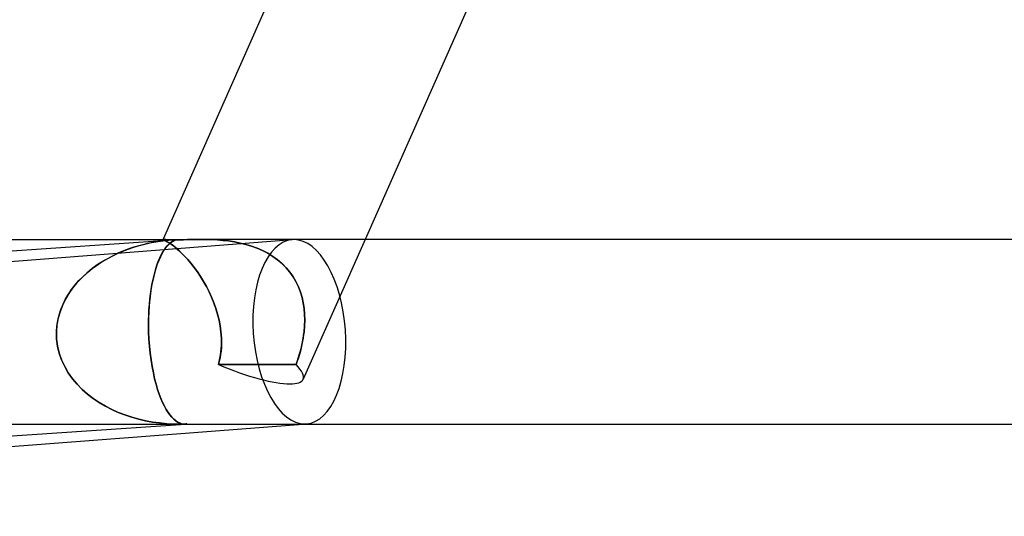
# Model space of a CAD drawing. Header units: millimetres. Extents: x -247 to 247, y -2 to 180.
# Tile 2 of 58: x -210 to -188, y -2 to 9. Entities that reach past the tile are written whole.
import ezdxf

# ---------------------------------------------------------------- set-up
doc = ezdxf.new("R2010")
doc.units = ezdxf.units.MM
doc.layers.add('HIDDEN', color=7, linetype='Continuous')
doc.layers.add('THICK', color=7, linetype='Continuous')

msp = doc.modelspace()

# ---------------------------------------------------------------- linework, layer by layer
at = {"layer": 'HIDDEN'}
for p, q in [((-229.655, 1.999), (-203.732, 3.994)), ((-207.205, 3.816), (-207.066, 3.859)), ((-207.025, 3.87), (-207.19, 3.821)), ((-207.066, 3.859), (-206.924, 3.897)), ((-206.857, 3.912), (-207.025, 3.87)), ((-206.924, 3.897), (-206.78, 3.929)), ((-206.685, 3.946), (-206.857, 3.912)), ((-206.78, 3.929), (-206.633, 3.955)), ((-206.511, 3.972), (-206.685, 3.946)), ((-206.633, 3.955), (-206.484, 3.975)), ((-206.529, 4), (-206.53, 4)), ((-206.53, 4), (-206.53, 3.999)), ((-206.53, 3.999), (-206.53, 4)), ((-206.53, 4), (-206.529, 4)), ((-206.53, 3.999), (-206.53, 3.998)), ((-206.53, 3.998), (-206.53, 3.999)), ((-206.53, 3.998), (-206.528, 3.998)), ((-206.528, 3.998), (-206.53, 3.998)), ((-206.528, 4), (-206.529, 4)), ((-206.529, 4), (-206.528, 4)), ((-206.528, 4), (-206.517, 3.999)), ((-206.528, 3.998), (-206.526, 3.996)), ((-206.526, 3.996), (-206.528, 3.998)), ((-206.526, 3.996), (-206.514, 3.99)), ((-206.514, 3.99), (-206.526, 3.996)), ((-206.517, 3.999), (-206.498, 3.997)), ((-206.514, 3.99), (-206.495, 3.981)), ((-206.496, 3.981), (-206.514, 3.99)), ((-206.334, 3.99), (-206.511, 3.972)), ((-206.498, 3.997), (-206.471, 3.995)), ((-206.47, 3.967), (-206.496, 3.981)), ((-206.495, 3.981), (-206.47, 3.967)), ((-206.484, 3.975), (-206.334, 3.99)), ((-206.474, 3.816), (-206.438, 3.859)), ((-206.471, 3.995), (-206.434, 3.993)), ((-206.47, 3.967), (-206.437, 3.948)), ((-206.438, 3.948), (-206.47, 3.967)), ((-206.399, 3.924), (-206.438, 3.948)), ((-206.438, 3.859), (-206.402, 3.897)), ((-206.437, 3.948), (-206.399, 3.924)), ((-206.434, 3.993), (-206.389, 3.991)), ((-206.402, 3.897), (-206.364, 3.929)), ((-206.399, 3.924), (-206.355, 3.894)), ((-206.355, 3.894), (-206.399, 3.924)), ((-206.389, 3.991), (-206.334, 3.99)), ((-206.364, 3.929), (-206.326, 3.955)), ((-206.355, 3.894), (-206.305, 3.857)), ((-206.305, 3.857), (-206.355, 3.894)), ((-206.334, 3.99), (-206.335, 3.99)), ((-206.335, 3.99), (-206.335, 3.99)), ((-206.335, 3.99), (-206.335, 3.99)), ((-206.335, 3.99), (-206.335, 3.99)), ((-206.335, 3.99), (-206.335, 3.99)), ((-206.334, 3.99), (-206.334, 3.99)), ((-206.326, 3.955), (-206.287, 3.975)), ((-206.305, 3.857), (-206.25, 3.813)), ((-206.25, 3.814), (-206.305, 3.857)), ((-206.287, 3.975), (-206.247, 3.99)), ((-206.247, 3.99), (-206.172, 3.991)), ((-206.172, 3.991), (-206.09, 3.993)), ((-206.09, 3.993), (-206.001, 3.995)), ((-206.001, 3.995), (-205.905, 3.997)), ((-205.905, 3.997), (-205.803, 3.999)), ((-205.803, 3.999), (-205.696, 4)), ((-205.696, 4), (-205.585, 3.999)), ((-205.585, 3.999), (-205.696, 4)), ((-205.585, 3.999), (-205.47, 3.996)), ((-205.47, 3.996), (-205.585, 3.999)), ((-205.47, 3.996), (-205.352, 3.989)), ((-205.352, 3.989), (-205.47, 3.996)), ((-205.352, 3.989), (-205.231, 3.979)), ((-205.232, 3.979), (-205.352, 3.989)), ((-205.109, 3.965), (-205.232, 3.979)), ((-205.231, 3.979), (-205.109, 3.965)), ((-205.109, 3.965), (-204.985, 3.946)), ((-204.986, 3.946), (-205.109, 3.965)), ((-204.861, 3.921), (-204.986, 3.946)), ((-204.985, 3.946), (-204.861, 3.921)), ((-204.861, 3.921), (-204.738, 3.89)), ((-204.737, 3.89), (-204.861, 3.921)), ((-204.738, 3.89), (-204.615, 3.853)), ((-204.615, 3.853), (-204.737, 3.89)), ((-204.615, 3.853), (-204.493, 3.808)), ((-204.495, 3.809), (-204.615, 3.853)), ((-202.155, 4), (-203.497, 0.971)), ((-207.655, 3.625), (-207.799, 3.546)), ((-207.725, 3.588), (-207.601, 3.653)), ((-207.505, 3.698), (-207.655, 3.625)), ((-207.601, 3.653), (-207.472, 3.713)), ((-207.35, 3.763), (-207.505, 3.698)), ((-207.472, 3.713), (-207.34, 3.767)), ((-207.19, 3.821), (-207.35, 3.763)), ((-207.34, 3.767), (-207.205, 3.816)), ((-206.604, 3.588), (-206.574, 3.653)), ((-206.574, 3.653), (-206.542, 3.713)), ((-206.542, 3.713), (-206.508, 3.767)), ((-206.508, 3.767), (-206.474, 3.816)), ((-206.191, 3.763), (-206.25, 3.814)), ((-206.25, 3.813), (-206.191, 3.762)), ((-206.128, 3.704), (-206.191, 3.763)), ((-206.191, 3.762), (-206.128, 3.704)), ((-206.128, 3.704), (-206.062, 3.637)), ((-206.062, 3.637), (-206.128, 3.704)), ((-206.062, 3.637), (-205.994, 3.563)), ((-205.994, 3.563), (-206.062, 3.637)), ((-204.377, 3.757), (-204.495, 3.809)), ((-204.493, 3.808), (-204.376, 3.757)), ((-204.262, 3.698), (-204.377, 3.757)), ((-204.376, 3.757), (-204.262, 3.698)), ((-204.262, 3.698), (-204.154, 3.631)), ((-204.153, 3.631), (-204.262, 3.698)), ((-204.154, 3.631), (-204.05, 3.556)), ((-204.051, 3.557), (-204.153, 3.631)), ((-208.064, 3.366), (-207.957, 3.445)), ((-207.934, 3.46), (-208.062, 3.369)), ((-207.957, 3.445), (-207.844, 3.519)), ((-207.799, 3.546), (-207.934, 3.46)), ((-207.844, 3.519), (-207.725, 3.588)), ((-206.686, 3.366), (-206.661, 3.445)), ((-206.661, 3.445), (-206.633, 3.519)), ((-206.633, 3.519), (-206.604, 3.588)), ((-205.994, 3.563), (-205.924, 3.481)), ((-205.925, 3.482), (-205.994, 3.563)), ((-205.855, 3.393), (-205.925, 3.482)), ((-205.924, 3.481), (-205.855, 3.392)), ((-203.955, 3.475), (-204.051, 3.557)), ((-204.05, 3.556), (-203.954, 3.474)), ((-203.866, 3.386), (-203.955, 3.475)), ((-203.954, 3.474), (-203.866, 3.386)), ((-208.35, 3.108), (-208.261, 3.198)), ((-208.181, 3.271), (-208.291, 3.169)), ((-208.261, 3.198), (-208.166, 3.284)), ((-208.062, 3.369), (-208.181, 3.271)), ((-208.166, 3.284), (-208.064, 3.366)), ((-206.753, 3.108), (-206.732, 3.198)), ((-206.732, 3.198), (-206.71, 3.284)), ((-206.71, 3.284), (-206.686, 3.366)), ((-205.786, 3.297), (-205.855, 3.393)), ((-205.855, 3.392), (-205.786, 3.298)), ((-205.786, 3.298), (-205.719, 3.197)), ((-205.719, 3.196), (-205.786, 3.297)), ((-203.866, 3.386), (-203.786, 3.292)), ((-203.786, 3.291), (-203.866, 3.386)), ((-203.786, 3.292), (-203.715, 3.191)), ((-203.715, 3.19), (-203.786, 3.291)), ((-208.508, 2.917), (-208.432, 3.015)), ((-208.393, 3.061), (-208.486, 2.947)), ((-208.432, 3.015), (-208.35, 3.108)), ((-208.291, 3.169), (-208.393, 3.061)), ((-206.788, 2.917), (-206.771, 3.015)), ((-206.771, 3.015), (-206.753, 3.108)), ((-205.719, 3.197), (-205.654, 3.09)), ((-205.654, 3.091), (-205.719, 3.196)), ((-205.592, 2.98), (-205.654, 3.091)), ((-205.654, 3.09), (-205.591, 2.979)), ((-203.715, 3.191), (-203.653, 3.085)), ((-203.653, 3.085), (-203.715, 3.19)), ((-203.653, 3.085), (-203.6, 2.974)), ((-203.6, 2.975), (-203.653, 3.085)), ((-208.57, 2.828), (-208.644, 2.702)), ((-208.64, 2.709), (-208.577, 2.816)), ((-208.577, 2.816), (-208.508, 2.917)), ((-208.486, 2.947), (-208.57, 2.828)), ((-206.815, 2.709), (-206.802, 2.816)), ((-206.802, 2.816), (-206.788, 2.917)), ((-205.533, 2.865), (-205.592, 2.98)), ((-205.591, 2.979), (-205.533, 2.865)), ((-205.533, 2.865), (-205.479, 2.748)), ((-205.479, 2.747), (-205.533, 2.865)), ((-203.556, 2.86), (-203.6, 2.975)), ((-203.6, 2.974), (-203.556, 2.86)), ((-203.556, 2.86), (-203.52, 2.743)), ((-203.52, 2.743), (-203.556, 2.86)), ((-208.708, 2.57), (-208.76, 2.433)), ((-208.742, 2.485), (-208.695, 2.599)), ((-208.644, 2.702), (-208.708, 2.57)), ((-208.695, 2.599), (-208.64, 2.709)), ((-206.834, 2.485), (-206.825, 2.599)), ((-206.825, 2.599), (-206.815, 2.709)), ((-205.479, 2.748), (-205.431, 2.627)), ((-205.43, 2.627), (-205.479, 2.747)), ((-205.431, 2.627), (-205.387, 2.505)), ((-205.387, 2.504), (-205.43, 2.627)), ((-203.52, 2.743), (-203.494, 2.624)), ((-203.494, 2.623), (-203.52, 2.743)), ((-203.494, 2.624), (-203.475, 2.502)), ((-203.475, 2.501), (-203.494, 2.623)), ((-208.81, 2.246), (-208.781, 2.366)), ((-208.76, 2.433), (-208.8, 2.291)), ((-208.781, 2.366), (-208.742, 2.485)), ((-206.842, 2.246), (-206.839, 2.366)), ((-206.839, 2.366), (-206.834, 2.485)), ((-205.387, 2.505), (-205.349, 2.38)), ((-205.349, 2.38), (-205.387, 2.504)), ((-205.349, 2.38), (-205.317, 2.254)), ((-205.317, 2.254), (-205.349, 2.38)), ((-203.475, 2.502), (-203.465, 2.378)), ((-203.465, 2.378), (-203.475, 2.501)), ((-203.465, 2.378), (-203.462, 2.253)), ((-203.462, 2.253), (-203.465, 2.378)), ((-208.826, 2.146), (-208.837, 2)), ((-208.828, 2.124), (-208.81, 2.246)), ((-208.8, 2.291), (-208.826, 2.146)), ((-206.843, 2.124), (-206.842, 2.246)), ((-205.317, 2.254), (-205.293, 2.127)), ((-205.293, 2.127), (-205.317, 2.254)), ((-203.462, 2.253), (-203.466, 2.127)), ((-203.466, 2.127), (-203.462, 2.253)), ((-208.837, 2), (-208.828, 2.124)), ((-208.837, 2), (-208.833, 1.843)), ((-208.833, 1.844), (-208.837, 2)), ((-206.841, 2), (-206.843, 2.124)), ((-206.834, 1.844), (-206.841, 2)), ((-205.293, 2.127), (-205.275, 2)), ((-205.275, 2), (-205.293, 2.127)), ((-205.275, 2), (-205.269, 1.931)), ((-205.268, 1.928), (-205.275, 2)), ((-205.269, 1.931), (-205.264, 1.862)), ((-205.264, 1.856), (-205.268, 1.928)), ((-203.497, 1.856), (-203.486, 1.928)), ((-203.486, 1.931), (-203.496, 1.862)), ((-203.477, 2), (-203.486, 1.931)), ((-203.486, 1.928), (-203.477, 2)), ((-203.466, 2.127), (-203.477, 2)), ((-203.477, 2), (-203.466, 2.127)), ((-208.813, 1.688), (-208.833, 1.844)), ((-208.833, 1.843), (-208.813, 1.688)), ((-206.823, 1.688), (-206.834, 1.844)), ((-205.268, 1.64), (-205.264, 1.712)), ((-205.263, 1.724), (-205.267, 1.654)), ((-205.264, 1.862), (-205.263, 1.793)), ((-205.263, 1.784), (-205.264, 1.856)), ((-205.264, 1.712), (-205.263, 1.784)), ((-205.263, 1.793), (-205.263, 1.724)), ((-203.542, 1.64), (-203.525, 1.712)), ((-203.522, 1.724), (-203.538, 1.654)), ((-203.525, 1.712), (-203.51, 1.784)), ((-203.509, 1.793), (-203.522, 1.724)), ((-203.51, 1.784), (-203.497, 1.856)), ((-203.496, 1.862), (-203.509, 1.793)), ((-208.813, 1.688), (-208.777, 1.536)), ((-208.777, 1.536), (-208.813, 1.688)), ((-208.777, 1.536), (-208.725, 1.389)), ((-208.725, 1.389), (-208.777, 1.536)), ((-206.807, 1.536), (-206.823, 1.688)), ((-206.788, 1.389), (-206.807, 1.536)), ((-205.297, 1.427), (-205.284, 1.497)), ((-205.282, 1.511), (-205.295, 1.437)), ((-205.284, 1.497), (-205.275, 1.568)), ((-205.273, 1.583), (-205.282, 1.511)), ((-205.275, 1.568), (-205.268, 1.64)), ((-205.267, 1.654), (-205.273, 1.583)), ((-203.602, 1.427), (-203.58, 1.497)), ((-203.576, 1.511), (-203.599, 1.437)), ((-203.58, 1.497), (-203.56, 1.568)), ((-203.556, 1.583), (-203.576, 1.511)), ((-203.56, 1.568), (-203.542, 1.64)), ((-203.538, 1.654), (-203.556, 1.583)), ((-208.725, 1.389), (-208.659, 1.247)), ((-208.659, 1.247), (-208.725, 1.389)), ((-206.765, 1.247), (-206.788, 1.389)), ((-205.311, 1.363), (-205.331, 1.288)), ((-205.331, 1.288), (-205.312, 1.357)), ((-205.331, 1.288), (-205.052, 1.289)), ((-205.052, 1.289), (-205.331, 1.288)), ((-205.312, 1.357), (-205.297, 1.427)), ((-205.295, 1.437), (-205.311, 1.363)), ((-205.052, 1.289), (-204.773, 1.29)), ((-204.773, 1.29), (-205.052, 1.289)), ((-204.773, 1.29), (-204.495, 1.29)), ((-204.495, 1.29), (-204.773, 1.29)), ((-204.495, 1.29), (-204.216, 1.29)), ((-204.216, 1.29), (-204.495, 1.29)), ((-204.216, 1.29), (-203.934, 1.289)), ((-203.934, 1.289), (-204.216, 1.29)), ((-203.934, 1.289), (-203.65, 1.288)), ((-203.65, 1.288), (-203.934, 1.289)), ((-203.623, 1.363), (-203.65, 1.288)), ((-203.65, 1.288), (-203.625, 1.357)), ((-203.625, 1.357), (-203.602, 1.427)), ((-203.599, 1.437), (-203.623, 1.363)), ((-208.659, 1.247), (-208.58, 1.111)), ((-208.58, 1.111), (-208.659, 1.247)), ((-208.58, 1.111), (-208.49, 0.984)), ((-208.49, 0.984), (-208.58, 1.111)), ((-206.739, 1.111), (-206.765, 1.247)), ((-206.711, 0.984), (-206.739, 1.111)), ((-208.49, 0.984), (-208.39, 0.865)), ((-208.39, 0.865), (-208.49, 0.984)), ((-208.39, 0.865), (-208.28, 0.753)), ((-208.28, 0.753), (-208.39, 0.865)), ((-206.68, 0.865), (-206.711, 0.984)), ((-206.646, 0.753), (-206.68, 0.865)), ((-208.28, 0.753), (-208.164, 0.65)), ((-208.164, 0.65), (-208.28, 0.753)), ((-208.164, 0.65), (-208.04, 0.555)), ((-208.04, 0.555), (-208.164, 0.65)), ((-206.612, 0.65), (-206.646, 0.753)), ((-206.575, 0.555), (-206.612, 0.65)), ((-208.04, 0.555), (-207.911, 0.468)), ((-207.911, 0.468), (-208.04, 0.555)), ((-207.911, 0.468), (-207.777, 0.389)), ((-207.777, 0.389), (-207.911, 0.468)), ((-206.538, 0.468), (-206.575, 0.555)), ((-206.499, 0.389), (-206.538, 0.468)), ((-207.777, 0.389), (-207.639, 0.318)), ((-207.639, 0.318), (-207.777, 0.389)), ((-207.639, 0.318), (-207.498, 0.255)), ((-207.498, 0.255), (-207.639, 0.318)), ((-207.498, 0.255), (-207.353, 0.199)), ((-207.353, 0.199), (-207.498, 0.255)), ((-206.46, 0.318), (-206.499, 0.389)), ((-206.419, 0.255), (-206.46, 0.318)), ((-206.379, 0.199), (-206.419, 0.255)), ((-234.559, 0), (-206.173, 0)), ((-207.353, 0.199), (-207.206, 0.151)), ((-207.206, 0.151), (-207.353, 0.199)), ((-207.206, 0.151), (-207.057, 0.109)), ((-207.057, 0.109), (-207.206, 0.151)), ((-207.057, 0.109), (-206.907, 0.074)), ((-206.907, 0.074), (-207.057, 0.109)), ((-206.907, 0.074), (-206.756, 0.046)), ((-206.756, 0.046), (-206.907, 0.074)), ((-206.756, 0.046), (-206.603, 0.025)), ((-206.603, 0.025), (-206.756, 0.046)), ((-206.603, 0.025), (-206.45, 0.01)), ((-206.45, 0.01), (-206.603, 0.025)), ((-206.45, 0.01), (-206.296, 0.002)), ((-206.296, 0.002), (-206.45, 0.01)), ((-206.338, 0.151), (-206.379, 0.199)), ((-206.296, 0.109), (-206.338, 0.151)), ((-206.255, 0.074), (-206.296, 0.109)), ((-206.296, 0.002), (-206.142, 0)), ((-206.142, 0), (-206.296, 0.002)), ((-206.213, 0.046), (-206.255, 0.074)), ((-206.172, 0.025), (-206.213, 0.046)), ((-206.13, 0.01), (-206.172, 0.025)), ((-206.142, 0), (-206.12, 0)), ((-206.12, 0), (-206.142, 0)), ((-206.088, 0.002), (-206.13, 0.01)), ((-206.12, 0), (-206.099, 0.001)), ((-206.099, 0.001), (-206.12, 0)), ((-206.099, 0.001), (-206.077, 0.001)), ((-206.077, 0.001), (-206.099, 0.001)), ((-206.047, 0), (-206.088, 0.002)), ((-206.077, 0.001), (-206.056, 0.002)), ((-206.056, 0.002), (-206.077, 0.001)), ((-206.056, 0.002), (-206.034, 0.003)), ((-206.034, 0.003), (-206.056, 0.002)), ((-206.047, 0), (-206.044, 0)), ((-206.044, 0), (-206.047, 0)), ((-206.046, 0), (-206.037, 0.001)), ((-206.044, 0), (-206.042, 0)), ((-206.042, 0), (-206.044, 0)), ((-206.042, 0), (-206.039, 0)), ((-206.039, 0), (-206.042, 0)), ((-206.039, 0), (-206.037, 0.001)), ((-206.037, 0.001), (-206.039, 0)), ((-206.037, 0.001), (-206.034, 0.001)), ((-206.034, 0.001), (-206.037, 0.001)), ((-206.034, 0.003), (-206.012, 0.003)), ((-206.012, 0.003), (-206.034, 0.003)), ((-206.034, 0.001), (-206.032, 0.001)), ((-206.032, 0.001), (-206.034, 0.001)), ((-206.032, 0.001), (-206.028, 0.001)), ((-206.028, 0.001), (-206.032, 0.001)), ((-206.028, 0.001), (-206.025, 0.002)), ((-206.025, 0.002), (-206.028, 0.001)), ((-206.025, 0.002), (-206.022, 0.002)), ((-206.022, 0.002), (-206.025, 0.002)), ((-206.022, 0.002), (-206.019, 0.002)), ((-206.019, 0.002), (-206.022, 0.002)), ((-206.019, 0.002), (-206.016, 0.003)), ((-206.016, 0.003), (-206.019, 0.002)), ((-206.016, 0.003), (-206.012, 0.003)), ((-206.012, 0.003), (-206.016, 0.003)), ((-203.501, 0), (-203.425, 0.006))]:
    msp.add_line(p, q, dxfattribs=at)
for centre, major_axis, ratio, start_param, end_param in [((-205.201, 2.062), (-1.307, 1.867), 0.3713, -0.220464, -0.21087), ((-205.201, 2.062), (-1.307, 1.867), 0.3713, -0.220464, -0.21087), ((-205.201, 2.062), (-1.307, 1.867), 0.3713, -0.254353, -0.220464), ((-205.201, 2.062), (-1.307, 1.867), 0.3713, -0.297837, -0.254353), ((-203.578, 2), (0.154, -1.994), 0.498893, 3.141593, 6.244799), ((-203.578, 2), (0.154, -1.994), 0.498893, 3.103207, 3.141593), ((-203.578, 2), (0.154, -1.994), 0.498893, 0, 3.103207), ((-205.325, 1.781), (-1.829, 0.81), 0.227645, 1.668194, 2.666776), ((-205.325, 1.781), (-1.829, 0.81), 0.227645, -3.141593, -2.617827), ((-205.325, 1.781), (-1.829, 0.81), 0.227645, -3.141593, -2.617827), ((-205.325, 1.781), (-1.829, 0.81), 0.227645, 2.666776, 3.141593), ((-203.578, 2), (0.154, -1.994), 0.498893, -0.038386, 0)]:
    msp.add_ellipse(centre, major_axis=major_axis, ratio=ratio, start_param=start_param, end_param=end_param, dxfattribs=at)
at = {"layer": 'THICK'}
for p, q in [((-203.528, 10.779), (-206.529, 4.002)), ((-199.941, 9), (-202.155, 4)), ((-238, 4), (-206.528, 4)), ((-235.627, 2), (-206.325, 3.99)), ((-206.517, 3.999), (-206.528, 4)), ((-206.498, 3.997), (-206.517, 3.999)), ((-206.471, 3.995), (-206.498, 3.997)), ((-206.435, 3.993), (-206.471, 3.995)), ((-206.428, 3.87), (-206.47, 3.821)), ((-206.39, 3.991), (-206.435, 3.993)), ((-206.385, 3.912), (-206.428, 3.87)), ((-206.335, 3.99), (-206.39, 3.991)), ((-206.34, 3.946), (-206.385, 3.912)), ((-206.294, 3.972), (-206.34, 3.946)), ((-206.247, 3.99), (-206.294, 3.972)), ((-206.173, 3.991), (-206.247, 3.99)), ((-206.09, 3.993), (-206.173, 3.991)), ((-206.001, 3.995), (-206.09, 3.993)), ((-205.905, 3.997), (-206.001, 3.995)), ((-205.803, 3.999), (-205.905, 3.997)), ((-205.696, 4), (-205.803, 3.999)), ((-0.829, 4), (-205.698, 4)), ((-206.587, 3.625), (-206.622, 3.546)), ((-206.55, 3.698), (-206.587, 3.625)), ((-206.511, 3.763), (-206.55, 3.698)), ((-206.47, 3.821), (-206.511, 3.763)), ((-206.655, 3.46), (-206.686, 3.369)), ((-206.622, 3.546), (-206.655, 3.46)), ((-206.714, 3.271), (-206.739, 3.169)), ((-206.686, 3.369), (-206.714, 3.271)), ((-206.762, 3.061), (-206.783, 2.947)), ((-206.739, 3.169), (-206.762, 3.061)), ((-206.801, 2.828), (-206.816, 2.702)), ((-206.783, 2.947), (-206.801, 2.828)), ((-206.828, 2.57), (-206.836, 2.433)), ((-206.816, 2.702), (-206.828, 2.57)), ((-206.836, 2.433), (-206.842, 2.291)), ((-206.842, 2.291), (-206.843, 2.146)), ((-206.843, 2.146), (-206.841, 2)), ((-206.841, 2), (-206.834, 1.843)), ((-206.834, 1.843), (-206.823, 1.688)), ((-206.823, 1.688), (-206.807, 1.536)), ((-206.807, 1.536), (-206.788, 1.389)), ((-206.788, 1.389), (-206.765, 1.247)), ((-206.765, 1.247), (-206.739, 1.111)), ((-206.739, 1.111), (-206.711, 0.984)), ((-206.711, 0.984), (-206.68, 0.865)), ((-206.68, 0.865), (-206.646, 0.753)), ((-206.646, 0.753), (-206.612, 0.65)), ((-206.612, 0.65), (-206.575, 0.555)), ((-206.575, 0.555), (-206.538, 0.468)), ((-206.538, 0.468), (-206.499, 0.389)), ((-206.499, 0.389), (-206.46, 0.318)), ((-206.46, 0.318), (-206.419, 0.255)), ((-206.419, 0.255), (-206.379, 0.199)), ((-206.379, 0.199), (-206.338, 0.151)), ((-206.338, 0.151), (-206.296, 0.109)), ((-206.296, 0.109), (-206.255, 0.074)), ((-206.255, 0.074), (-206.213, 0.046)), ((-206.213, 0.046), (-206.172, 0.025)), ((-206.172, 0.025), (-206.13, 0.01)), ((-206.13, 0.01), (-206.088, 0.002)), ((-206.088, 0.002), (-206.047, 0)), ((-206.055, 0), (-14, 0)), ((-235.423, -1.995), (-206.046, 0)), ((-229.405, -1.994), (-203.501, 0))]:
    msp.add_line(p, q, dxfattribs=at)
for start_param, end_param in [(-0.254353, -0.220464), (-0.297837, -0.254353)]:
    msp.add_ellipse((-205.201, 2.062), major_axis=(-1.307, 1.867), ratio=0.3713, start_param=start_param, end_param=end_param, dxfattribs=at)

doc.saveas('drawing.dxf')
